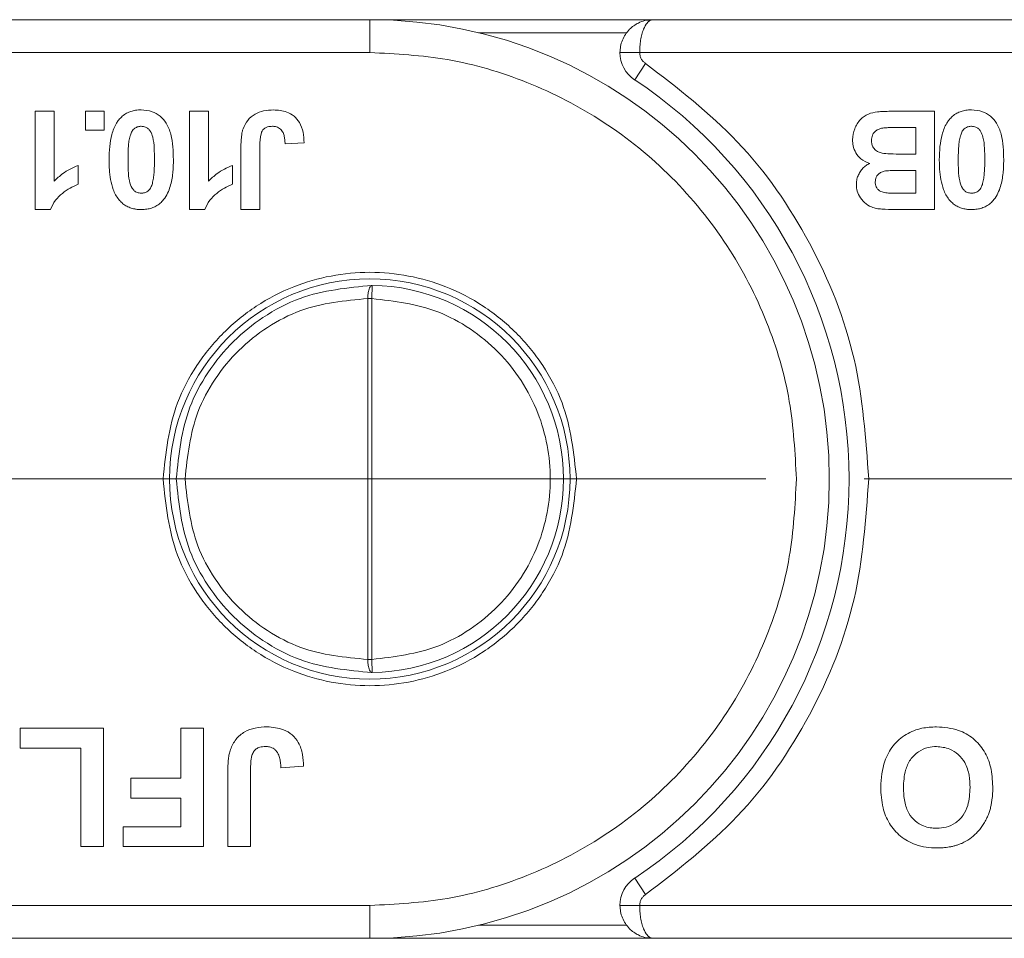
# Model space of a CAD drawing. Header units: millimetres. Extents: x 2698 to 3057, y -367 to -114.
# Tile 21 of 63: x 2879 to 2894, y -271 to -257. Entities that reach past the tile are written whole.
import ezdxf

# ---------------------------------------------------------------- set-up
doc = ezdxf.new("R2010")
doc.units = ezdxf.units.MM
doc.linetypes.add('ACAD_ISO08W100', pattern=[36, 24, -3, 6, -3])
doc.linetypes.add('CENTER', pattern=[0.6, 0.375, -0.075, 0.075, -0.075])
doc.layers.add('中心线', color=1, linetype='CENTER', lineweight=25)

msp = doc.modelspace()

# ---------------------------------------------------------------- linework, layer by layer
at = {"color": 7, "linetype": 'Continuous', "lineweight": 15}
for p, q in [((2884.502, -257.045), (2873.813, -257.045)), ((2888.813, -257.045), (2884.502, -257.045)), ((2884.502, -257.045), (2884.502, -257.545)), ((2899.502, -257.045), (2888.813, -257.045)), ((2886.163, -257.245), (2888.413, -257.245)), ((2873.613, -257.545), (2884.502, -257.545)), ((2888.313, -257.545), (2888.613, -257.545)), ((2888.613, -257.545), (2899.502, -257.545)), ((2888.537, -257.962), (2888.703, -257.712)), ((2879.404, -259.939), (2879.404, -258.439)), ((2879.404, -258.439), (2879.693, -258.439)), ((2879.693, -258.439), (2879.693, -259.507)), ((2880.168, -258.439), (2880.457, -258.439)), ((2880.168, -258.728), (2880.168, -258.439)), ((2880.457, -258.439), (2880.457, -258.728)), ((2881.755, -258.439), (2882.043, -258.439)), ((2881.755, -259.939), (2881.755, -258.439)), ((2882.043, -258.439), (2882.043, -259.507)), ((2893.106, -258.439), (2892.598, -258.439)), ((2893.106, -258.439), (2893.106, -259.939)), ((2880.457, -258.728), (2880.168, -258.728)), ((2892.523, -258.689), (2892.818, -258.689)), ((2892.818, -258.689), (2892.818, -259.093)), ((2882.539, -259.939), (2882.539, -258.993)), ((2882.827, -258.968), (2882.827, -259.939)), ((2883.5, -258.92), (2883.212, -258.939)), ((2892.818, -259.093), (2892.561, -259.093)), ((2880.058, -259.266), (2880.058, -259.554)), ((2882.409, -259.266), (2882.409, -259.554)), ((2892.609, -259.343), (2892.818, -259.343)), ((2892.818, -259.343), (2892.818, -259.689)), ((2892.818, -259.689), (2892.635, -259.689)), ((2879.404, -259.939), (2879.635, -259.939)), ((2881.755, -259.939), (2881.986, -259.939)), ((2882.827, -259.939), (2882.539, -259.939)), ((2893.106, -259.939), (2892.502, -259.939)), ((2884.537, -261.095), (2884.535, -261.295)), ((2884.47, -261.295), (2884.47, -266.795)), ((2884.47, -261.295), (2884.535, -261.295)), ((2884.535, -261.295), (2884.535, -266.795)), ((2881.687, -264.045), (2881.552, -264.045)), ((2884.535, -266.795), (2884.47, -266.795)), ((2884.535, -266.795), (2884.537, -266.995)), ((2879.177, -267.845), (2880.446, -267.845)), ((2879.177, -268.145), (2879.177, -267.845)), ((2880.446, -267.845), (2880.446, -269.645)), ((2881.623, -267.845), (2881.969, -267.845)), ((2881.623, -268.607), (2881.623, -267.845)), ((2881.969, -267.845), (2881.969, -269.645)), ((2880.1, -268.145), (2879.177, -268.145)), ((2880.1, -269.645), (2880.1, -268.145)), ((2882.685, -268.48), (2882.685, -269.645)), ((2883.492, -268.422), (2883.146, -268.445)), ((2880.862, -268.907), (2880.862, -268.607)), ((2880.862, -268.607), (2881.623, -268.607)), ((2882.339, -269.645), (2882.339, -268.51)), ((2881.623, -268.907), (2880.862, -268.907)), ((2881.623, -269.345), (2881.623, -268.907)), ((2880.746, -269.645), (2880.746, -269.345)), ((2880.746, -269.345), (2881.623, -269.345)), ((2880.446, -269.645), (2880.1, -269.645)), ((2881.969, -269.645), (2880.746, -269.645)), ((2882.685, -269.645), (2882.339, -269.645)), ((2888.537, -270.129), (2888.703, -270.379)), ((2884.502, -270.545), (2873.613, -270.545)), ((2884.502, -270.545), (2884.502, -271.045)), ((2888.613, -270.545), (2888.313, -270.545)), ((2899.502, -270.545), (2888.613, -270.545)), ((2888.413, -270.845), (2886.163, -270.845)), ((2873.813, -271.045), (2884.502, -271.045)), ((2884.502, -271.045), (2888.813, -271.045)), ((2888.813, -271.045), (2899.502, -271.045))]:
    msp.add_line(p, q, dxfattribs=at)
msp.add_circle((2884.502, -264.045), 3.05, dxfattribs=at)
for centre, radius, start, end in [((2884.502, -264.045), 7, 270, 90), ((2888.813, -257.545), 0.5, 180, 236.4427), ((2884.502, -264.045), 7.3, 303.5573, 56.4427), ((2884.502, -264.045), 2.95, 270.6871, 89.3129), ((2888.813, -270.545), 0.5, 123.5573, 180)]:
    msp.add_arc(centre, radius, start, end, dxfattribs=at)
for points, knots in [([(2888.313, -257.545), (2888.315, -257.514), (2888.318, -257.45), (2888.347, -257.356), (2888.393, -257.268), (2888.471, -257.172), (2888.574, -257.099), (2888.697, -257.053), (2888.773, -257.048), (2888.813, -257.045)], [0, 0, 0, 0, 0.1155697, 0.2351101, 0.3592344, 0.4884903, 0.7009975, 0.8397529, 1, 1, 1, 1]), ([(2888.813, -257.045), (2888.797, -257.048), (2888.767, -257.053), (2888.719, -257.099), (2888.676, -257.172), (2888.645, -257.268), (2888.627, -257.356), (2888.615, -257.45), (2888.614, -257.514), (2888.613, -257.545)], [0, 0, 0, 0, 0.160221, 0.298967, 0.511509, 0.64075, 0.764869, 0.884415, 1, 1, 1, 1]), ([(2884.502, -257.545), (2884.898, -257.566), (2885.715, -257.61), (2886.926, -257.971), (2888.091, -258.571), (2889.13, -259.416), (2889.976, -260.456), (2890.575, -261.621), (2890.937, -262.832), (2890.98, -263.649), (2891.002, -264.045)], [0, 0, 0, 0, 0.116516, 0.240011, 0.368641, 0.5, 0.631359, 0.759989, 0.883484, 1, 1, 1, 1]), ([(2888.703, -257.712), (2888.69, -257.702), (2888.663, -257.682), (2888.635, -257.641), (2888.616, -257.595), (2888.614, -257.562), (2888.613, -257.545)], [0, 0, 0, 0, 0.249227, 0.499953, 0.749235, 1, 1, 1, 1]), ([(2892.102, -264.045), (2892.058, -263.431), (2891.971, -262.182), (2891.26, -260.418), (2890.183, -258.85), (2889.191, -258.087), (2888.703, -257.712)], [0, 0, 0, 0, 0.2461706, 0.5, 0.7538294, 1, 1, 1, 1]), ([(2880.677, -258.572), (2880.695, -258.553), (2880.729, -258.514), (2880.793, -258.471), (2880.862, -258.441), (2880.923, -258.427), (2880.976, -258.421), (2881.005, -258.42), (2881.019, -258.42)], [0, 0, 0, 0, 0.198198, 0.402912, 0.587132, 0.777233, 0.888271, 1, 1, 1, 1]), ([(2881.019, -258.42), (2881.076, -258.425), (2881.179, -258.433), (2881.311, -258.512), (2881.416, -258.629), (2881.5, -258.857), (2881.506, -259.05), (2881.51, -259.182)], [0, 0, 0, 0, 0.163658, 0.30077, 0.437488, 0.617131, 1, 1, 1, 1]), ([(2882.571, -258.708), (2882.592, -258.663), (2882.633, -258.573), (2882.748, -258.479), (2882.887, -258.427), (2882.985, -258.422), (2883.037, -258.42)], [0, 0, 0, 0, 0.250131, 0.500424, 0.737579, 1, 1, 1, 1]), ([(2883.037, -258.42), (2883.105, -258.425), (2883.216, -258.433), (2883.352, -258.511), (2883.442, -258.618), (2883.493, -258.761), (2883.498, -258.866), (2883.5, -258.92)], [0, 0, 0, 0, 0.260797, 0.425867, 0.59129, 0.792805, 1, 1, 1, 1]), ([(2891.856, -258.874), (2891.863, -258.817), (2891.876, -258.705), (2891.966, -258.565), (2892.092, -258.474), (2892.187, -258.458), (2892.235, -258.449)], [0, 0, 0, 0, 0.2735428, 0.5385255, 0.7718929, 1, 1, 1, 1]), ([(2892.235, -258.449), (2892.251, -258.448), (2892.284, -258.445), (2892.351, -258.443), (2892.428, -258.441), (2892.516, -258.44), (2892.571, -258.439), (2892.598, -258.439)], [0, 0, 0, 0, 0.137451, 0.275017, 0.549913, 0.774954, 1, 1, 1, 1]), ([(2893.327, -258.572), (2893.344, -258.553), (2893.378, -258.514), (2893.442, -258.471), (2893.511, -258.441), (2893.572, -258.427), (2893.625, -258.421), (2893.654, -258.42), (2893.668, -258.42)], [0, 0, 0, 0, 0.198198, 0.402912, 0.587132, 0.777233, 0.888271, 1, 1, 1, 1]), ([(2893.668, -258.42), (2893.725, -258.425), (2893.828, -258.433), (2893.96, -258.512), (2894.065, -258.629), (2894.126, -258.794), (2894.155, -258.985), (2894.158, -259.116), (2894.159, -259.182)], [0, 0, 0, 0, 0.163542, 0.300556, 0.437178, 0.616694, 0.806563, 1, 1, 1, 1]), ([(2880.529, -259.179), (2880.531, -259.112), (2880.534, -258.983), (2880.566, -258.794), (2880.617, -258.655), (2880.666, -258.588), (2880.677, -258.572)], [0, 0, 0, 0, 0.315332, 0.60954, 0.905311, 1, 1, 1, 1]), ([(2893.178, -259.179), (2893.18, -259.112), (2893.183, -258.983), (2893.215, -258.794), (2893.266, -258.655), (2893.315, -258.588), (2893.327, -258.572)], [0, 0, 0, 0, 0.315332, 0.60954, 0.905311, 1, 1, 1, 1]), ([(2880.85, -258.817), (2880.856, -258.798), (2880.869, -258.758), (2880.905, -258.707), (2880.956, -258.678), (2880.995, -258.671), (2881.016, -258.67), (2881.019, -258.67)], [0, 0, 0, 0, 0.2541356, 0.511473, 0.7432956, 0.9551627, 1, 1, 1, 1]), ([(2881.019, -258.67), (2881.041, -258.672), (2881.079, -258.676), (2881.128, -258.704), (2881.168, -258.756), (2881.206, -258.857), (2881.219, -259.006), (2881.221, -259.121), (2881.221, -259.179)], [0, 0, 0, 0, 0.107873, 0.187625, 0.267851, 0.429991, 0.712205, 1, 1, 1, 1]), ([(2882.539, -258.993), (2882.539, -258.977), (2882.539, -258.943), (2882.541, -258.895), (2882.544, -258.847), (2882.551, -258.8), (2882.558, -258.754), (2882.567, -258.723), (2882.571, -258.708)], [0, 0, 0, 0, 0.17356, 0.347204, 0.509111, 0.671402, 0.835171, 1, 1, 1, 1]), ([(2883.018, -258.67), (2882.993, -258.671), (2882.951, -258.673), (2882.899, -258.697), (2882.862, -258.733), (2882.829, -258.825), (2882.828, -258.906), (2882.827, -258.968)], [0, 0, 0, 0, 0.18477, 0.299721, 0.415218, 0.548197, 1, 1, 1, 1]), ([(2883.173, -258.752), (2883.166, -258.743), (2883.153, -258.724), (2883.128, -258.701), (2883.098, -258.684), (2883.069, -258.675), (2883.042, -258.67), (2883.026, -258.67), (2883.018, -258.67)], [0, 0, 0, 0, 0.186791, 0.379199, 0.55517, 0.738578, 0.868367, 1, 1, 1, 1]), ([(2892.144, -258.887), (2892.147, -258.859), (2892.15, -258.813), (2892.186, -258.757), (2892.232, -258.721), (2892.274, -258.705), (2892.299, -258.7), (2892.305, -258.698)], [0, 0, 0, 0, 0.301028, 0.508382, 0.71537, 0.936658, 1, 1, 1, 1]), ([(2892.305, -258.698), (2892.323, -258.696), (2892.359, -258.692), (2892.413, -258.69), (2892.468, -258.689), (2892.505, -258.689), (2892.523, -258.689)], [0, 0, 0, 0, 0.248437, 0.498224, 0.749082, 1, 1, 1, 1]), ([(2893.499, -258.817), (2893.505, -258.798), (2893.518, -258.758), (2893.554, -258.707), (2893.605, -258.678), (2893.644, -258.671), (2893.665, -258.67), (2893.668, -258.67)], [0, 0, 0, 0, 0.254136, 0.511473, 0.743296, 0.955163, 1, 1, 1, 1]), ([(2893.668, -258.67), (2893.69, -258.672), (2893.729, -258.676), (2893.777, -258.704), (2893.817, -258.756), (2893.855, -258.857), (2893.868, -259.006), (2893.87, -259.121), (2893.87, -259.179)], [0, 0, 0, 0, 0.107873, 0.187625, 0.267851, 0.429991, 0.712205, 1, 1, 1, 1]), ([(2880.818, -259.179), (2880.818, -259.146), (2880.818, -259.096), (2880.821, -259.029), (2880.825, -258.968), (2880.831, -258.897), (2880.843, -258.844), (2880.85, -258.817)], [0, 0, 0, 0, 0.274633, 0.411949, 0.549338, 0.773806, 1, 1, 1, 1]), ([(2883.212, -258.939), (2883.211, -258.928), (2883.21, -258.904), (2883.207, -258.871), (2883.202, -258.84), (2883.196, -258.81), (2883.187, -258.78), (2883.178, -258.762), (2883.173, -258.752)], [0, 0, 0, 0, 0.180506, 0.361241, 0.518043, 0.675328, 0.83608, 1, 1, 1, 1]), ([(2892.117, -259.236), (2892.069, -259.216), (2891.985, -259.181), (2891.902, -259.078), (2891.862, -258.975), (2891.858, -258.905), (2891.856, -258.874)], [0, 0, 0, 0, 0.318996, 0.561475, 0.803648, 1, 1, 1, 1]), ([(2892.561, -259.093), (2892.504, -259.092), (2892.41, -259.091), (2892.293, -259.081), (2892.218, -259.046), (2892.173, -259), (2892.148, -258.944), (2892.146, -258.906), (2892.144, -258.887)], [0, 0, 0, 0, 0.320671, 0.537349, 0.660051, 0.783678, 0.893223, 1, 1, 1, 1]), ([(2893.467, -259.179), (2893.467, -259.146), (2893.467, -259.096), (2893.47, -259.029), (2893.474, -258.968), (2893.48, -258.897), (2893.492, -258.844), (2893.499, -258.817)], [0, 0, 0, 0, 0.274633, 0.411949, 0.549338, 0.773806, 1, 1, 1, 1]), ([(2880.676, -259.785), (2880.66, -259.762), (2880.626, -259.714), (2880.583, -259.612), (2880.55, -259.482), (2880.535, -259.353), (2880.53, -259.252), (2880.529, -259.203), (2880.529, -259.179)], [0, 0, 0, 0, 0.135635, 0.274835, 0.519526, 0.769892, 0.884878, 1, 1, 1, 1]), ([(2881.019, -259.689), (2880.998, -259.687), (2880.96, -259.683), (2880.912, -259.655), (2880.866, -259.597), (2880.831, -259.49), (2880.819, -259.341), (2880.818, -259.233), (2880.818, -259.179)], [0, 0, 0, 0, 0.104756, 0.185457, 0.266418, 0.46589, 0.731119, 1, 1, 1, 1]), ([(2881.221, -259.179), (2881.221, -259.212), (2881.221, -259.262), (2881.218, -259.329), (2881.214, -259.389), (2881.208, -259.461), (2881.195, -259.515), (2881.189, -259.542)], [0, 0, 0, 0, 0.273739, 0.410607, 0.547546, 0.772914, 1, 1, 1, 1]), ([(2881.51, -259.182), (2881.509, -259.215), (2881.508, -259.282), (2881.501, -259.383), (2881.487, -259.486), (2881.462, -259.589), (2881.425, -259.694), (2881.383, -259.755), (2881.361, -259.787)], [0, 0, 0, 0, 0.157873, 0.316094, 0.480864, 0.646911, 0.820617, 1, 1, 1, 1]), ([(2893.325, -259.785), (2893.309, -259.762), (2893.275, -259.714), (2893.232, -259.612), (2893.199, -259.482), (2893.184, -259.353), (2893.179, -259.252), (2893.178, -259.203), (2893.178, -259.179)], [0, 0, 0, 0, 0.135635, 0.274835, 0.519526, 0.769892, 0.884878, 1, 1, 1, 1]), ([(2893.668, -259.689), (2893.647, -259.687), (2893.609, -259.683), (2893.561, -259.655), (2893.515, -259.597), (2893.48, -259.49), (2893.468, -259.341), (2893.467, -259.233), (2893.467, -259.179)], [0, 0, 0, 0, 0.104756, 0.185457, 0.266418, 0.46589, 0.731119, 1, 1, 1, 1]), ([(2893.87, -259.179), (2893.87, -259.212), (2893.87, -259.262), (2893.867, -259.329), (2893.863, -259.389), (2893.857, -259.461), (2893.845, -259.515), (2893.838, -259.542)], [0, 0, 0, 0, 0.273739, 0.410607, 0.547546, 0.772914, 1, 1, 1, 1]), ([(2894.159, -259.182), (2894.158, -259.215), (2894.158, -259.282), (2894.15, -259.383), (2894.136, -259.486), (2894.111, -259.589), (2894.074, -259.694), (2894.032, -259.755), (2894.01, -259.787)], [0, 0, 0, 0, 0.157873, 0.316094, 0.480864, 0.646911, 0.820617, 1, 1, 1, 1]), ([(2879.693, -259.507), (2879.735, -259.467), (2879.809, -259.396), (2879.934, -259.318), (2880.016, -259.283), (2880.058, -259.266)], [0, 0, 0, 0, 0.394361, 0.694301, 1, 1, 1, 1]), ([(2882.043, -259.507), (2882.086, -259.467), (2882.16, -259.396), (2882.285, -259.318), (2882.367, -259.283), (2882.409, -259.266)], [0, 0, 0, 0, 0.394361, 0.694301, 1, 1, 1, 1]), ([(2891.914, -259.562), (2891.915, -259.538), (2891.917, -259.491), (2891.938, -259.424), (2891.97, -259.362), (2892.011, -259.31), (2892.06, -259.266), (2892.098, -259.246), (2892.117, -259.236)], [0, 0, 0, 0, 0.172399, 0.3502072, 0.5158996, 0.6875344, 0.8409736, 1, 1, 1, 1]), ([(2892.202, -259.518), (2892.204, -259.494), (2892.208, -259.452), (2892.243, -259.404), (2892.285, -259.372), (2892.332, -259.355), (2892.364, -259.35), (2892.378, -259.348)], [0, 0, 0, 0, 0.268432, 0.453803, 0.638696, 0.851003, 1, 1, 1, 1]), ([(2892.378, -259.348), (2892.394, -259.347), (2892.428, -259.345), (2892.483, -259.343), (2892.543, -259.343), (2892.587, -259.343), (2892.609, -259.343)], [0, 0, 0, 0, 0.216455, 0.433233, 0.716605, 1, 1, 1, 1]), ([(2880.058, -259.554), (2880.016, -259.572), (2879.931, -259.609), (2879.816, -259.692), (2879.702, -259.795), (2879.658, -259.89), (2879.635, -259.939)], [0, 0, 0, 0, 0.231991, 0.470608, 0.725524, 1, 1, 1, 1]), ([(2881.189, -259.542), (2881.183, -259.561), (2881.169, -259.601), (2881.134, -259.652), (2881.083, -259.681), (2881.043, -259.688), (2881.023, -259.689), (2881.019, -259.689)], [0, 0, 0, 0, 0.25457, 0.512358, 0.744117, 0.959931, 1, 1, 1, 1]), ([(2882.409, -259.554), (2882.367, -259.572), (2882.282, -259.609), (2882.167, -259.692), (2882.053, -259.795), (2882.009, -259.89), (2881.986, -259.939)], [0, 0, 0, 0, 0.231991, 0.470608, 0.725524, 1, 1, 1, 1]), ([(2892.502, -259.939), (2892.435, -259.938), (2892.342, -259.937), (2892.222, -259.924), (2892.129, -259.898), (2892.034, -259.838), (2891.957, -259.743), (2891.918, -259.646), (2891.915, -259.586), (2891.914, -259.562)], [0, 0, 0, 0, 0.2523398, 0.3530421, 0.4558678, 0.6131575, 0.7704603, 0.909852, 1, 1, 1, 1]), ([(2892.362, -259.684), (2892.337, -259.679), (2892.294, -259.672), (2892.245, -259.637), (2892.216, -259.597), (2892.203, -259.555), (2892.203, -259.529), (2892.202, -259.518)], [0, 0, 0, 0, 0.303614, 0.497825, 0.692545, 0.875004, 1, 1, 1, 1]), ([(2893.838, -259.542), (2893.832, -259.561), (2893.818, -259.601), (2893.783, -259.652), (2893.732, -259.681), (2893.692, -259.688), (2893.672, -259.689), (2893.668, -259.689)], [0, 0, 0, 0, 0.25457, 0.512358, 0.744117, 0.959931, 1, 1, 1, 1]), ([(2881.019, -259.939), (2881.003, -259.939), (2880.969, -259.938), (2880.913, -259.93), (2880.849, -259.913), (2880.784, -259.882), (2880.725, -259.839), (2880.693, -259.803), (2880.676, -259.785)], [0, 0, 0, 0, 0.128333, 0.257433, 0.440518, 0.629161, 0.811609, 1, 1, 1, 1]), ([(2881.361, -259.787), (2881.344, -259.806), (2881.31, -259.845), (2881.246, -259.888), (2881.177, -259.918), (2881.116, -259.932), (2881.063, -259.938), (2881.034, -259.939), (2881.019, -259.939)], [0, 0, 0, 0, 0.198788, 0.404189, 0.586557, 0.774505, 0.886891, 1, 1, 1, 1]), ([(2892.635, -259.689), (2892.618, -259.689), (2892.585, -259.689), (2892.523, -259.689), (2892.463, -259.688), (2892.405, -259.687), (2892.377, -259.685), (2892.362, -259.684)], [0, 0, 0, 0, 0.1836, 0.367206, 0.683485, 0.841708, 1, 1, 1, 1]), ([(2893.668, -259.939), (2893.652, -259.939), (2893.618, -259.938), (2893.562, -259.93), (2893.498, -259.913), (2893.433, -259.882), (2893.374, -259.839), (2893.342, -259.803), (2893.325, -259.785)], [0, 0, 0, 0, 0.128333, 0.257433, 0.440518, 0.629161, 0.811609, 1, 1, 1, 1]), ([(2894.01, -259.787), (2893.993, -259.806), (2893.959, -259.845), (2893.895, -259.888), (2893.826, -259.918), (2893.765, -259.932), (2893.712, -259.938), (2893.683, -259.939), (2893.668, -259.939)], [0, 0, 0, 0, 0.198788, 0.404189, 0.586557, 0.774505, 0.886891, 1, 1, 1, 1]), ([(2887.652, -264.045), (2887.609, -263.649), (2887.544, -263.038), (2887.152, -262.303), (2886.745, -261.803), (2886.243, -261.393), (2885.509, -261.013), (2884.502, -260.819), (2883.494, -261.013), (2882.76, -261.393), (2882.259, -261.803), (2881.851, -262.303), (2881.459, -263.037), (2881.394, -263.649), (2881.352, -264.045)], [0, 0, 0, 0, 0.1197215, 0.1848336, 0.25, 0.3151121, 0.3802785, 0.5, 0.6197215, 0.6848336, 0.75, 0.8151121, 0.8802785, 1, 1, 1, 1]), ([(2881.552, -264.045), (2881.592, -263.671), (2881.654, -263.095), (2882.026, -262.405), (2882.405, -261.94), (2882.883, -261.556), (2883.578, -261.186), (2884.164, -261.131), (2884.537, -261.095)], [0, 0, 0, 0, 0.233939, 0.359576, 0.492264, 0.616298, 0.755442, 1, 1, 1, 1]), ([(2884.47, -261.295), (2884.471, -261.27), (2884.473, -261.231), (2884.482, -261.185), (2884.492, -261.147), (2884.506, -261.118), (2884.522, -261.099), (2884.532, -261.097), (2884.537, -261.095)], [0, 0, 0, 0, 0.24107, 0.367988, 0.499828, 0.704353, 0.840888, 1, 1, 1, 1]), ([(2881.687, -264.045), (2881.725, -263.696), (2881.784, -263.155), (2882.132, -262.512), (2882.493, -262.073), (2882.937, -261.718), (2883.587, -261.379), (2884.122, -261.328), (2884.47, -261.295)], [0, 0, 0, 0, 0.233156, 0.361419, 0.49116, 0.622216, 0.75471, 1, 1, 1, 1]), ([(2884.535, -261.295), (2884.877, -261.336), (2885.407, -261.398), (2886.04, -261.744), (2886.471, -262.099), (2886.823, -262.535), (2887.15, -263.172), (2887.317, -264.045), (2887.15, -264.919), (2886.823, -265.556), (2886.471, -265.992), (2886.04, -266.347), (2885.407, -266.692), (2884.877, -266.754), (2884.535, -266.795)], [0, 0, 0, 0, 0.1198042, 0.1849336, 0.25, 0.3151294, 0.3801958, 0.5, 0.6198042, 0.6849336, 0.75, 0.8151294, 0.8801958, 1, 1, 1, 1]), ([(2881.352, -264.045), (2881.394, -264.441), (2881.459, -265.053), (2881.851, -265.787), (2882.258, -266.288), (2882.76, -266.697), (2883.494, -267.077), (2884.502, -267.272), (2885.509, -267.077), (2886.243, -266.697), (2886.744, -266.288), (2887.152, -265.787), (2887.544, -265.053), (2887.609, -264.441), (2887.652, -264.045)], [0, 0, 0, 0, 0.1197215, 0.1848336, 0.25, 0.3151121, 0.3802785, 0.5, 0.6197215, 0.6848336, 0.75, 0.8151121, 0.8802785, 1, 1, 1, 1]), ([(2884.537, -266.995), (2884.164, -266.96), (2883.578, -266.904), (2882.883, -266.534), (2882.405, -266.15), (2882.026, -265.685), (2881.654, -264.995), (2881.592, -264.42), (2881.552, -264.045)], [0, 0, 0, 0, 0.244558, 0.383693, 0.507736, 0.640415, 0.766061, 1, 1, 1, 1]), ([(2884.47, -266.795), (2884.122, -266.762), (2883.587, -266.711), (2882.937, -266.372), (2882.493, -266.018), (2882.132, -265.579), (2881.784, -264.936), (2881.725, -264.394), (2881.687, -264.045)], [0, 0, 0, 0, 0.24529, 0.377665, 0.50884, 0.638465, 0.766844, 1, 1, 1, 1]), ([(2891.002, -264.045), (2890.98, -264.442), (2890.937, -265.258), (2890.575, -266.47), (2889.976, -267.635), (2889.13, -268.674), (2888.091, -269.519), (2886.926, -270.119), (2885.715, -270.481), (2884.898, -270.524), (2884.502, -270.545)], [0, 0, 0, 0, 0.116516, 0.240011, 0.368641, 0.5, 0.631359, 0.759989, 0.883484, 1, 1, 1, 1]), ([(2888.703, -270.379), (2889.191, -270.003), (2890.183, -269.24), (2891.26, -267.672), (2891.971, -265.908), (2892.058, -264.66), (2892.102, -264.045)], [0, 0, 0, 0, 0.246171, 0.5, 0.753829, 1, 1, 1, 1]), ([(2884.537, -266.995), (2884.532, -266.994), (2884.522, -266.992), (2884.506, -266.973), (2884.492, -266.944), (2884.482, -266.906), (2884.473, -266.859), (2884.471, -266.82), (2884.47, -266.795)], [0, 0, 0, 0, 0.159136, 0.295678, 0.500172, 0.632027, 0.75895, 1, 1, 1, 1]), ([(2882.378, -268.168), (2882.403, -268.114), (2882.452, -268.005), (2882.591, -267.892), (2882.758, -267.83), (2882.875, -267.825), (2882.936, -267.822)], [0, 0, 0, 0, 0.252615, 0.502607, 0.739519, 1, 1, 1, 1]), ([(2882.936, -267.822), (2883.023, -267.829), (2883.161, -267.839), (2883.324, -267.939), (2883.428, -268.07), (2883.484, -268.239), (2883.49, -268.363), (2883.492, -268.422)], [0, 0, 0, 0, 0.275623, 0.438658, 0.601859, 0.808255, 1, 1, 1, 1]), ([(2892.285, -268.743), (2892.294, -268.607), (2892.31, -268.382), (2892.464, -268.103), (2892.664, -267.927), (2892.9, -267.834), (2893.061, -267.826), (2893.136, -267.822)], [0, 0, 0, 0, 0.285867, 0.472386, 0.659209, 0.841724, 1, 1, 1, 1]), ([(2893.136, -267.822), (2893.25, -267.831), (2893.45, -267.846), (2893.702, -267.991), (2893.872, -268.188), (2893.977, -268.444), (2893.987, -268.632), (2893.992, -268.734)], [0, 0, 0, 0, 0.24017, 0.421217, 0.602249, 0.783608, 1, 1, 1, 1]), ([(2882.339, -268.51), (2882.339, -268.477), (2882.34, -268.427), (2882.343, -268.36), (2882.349, -268.303), (2882.358, -268.238), (2882.371, -268.192), (2882.378, -268.168)], [0, 0, 0, 0, 0.289318, 0.433974, 0.578818, 0.788596, 1, 1, 1, 1]), ([(2882.914, -268.122), (2882.884, -268.124), (2882.834, -268.126), (2882.771, -268.155), (2882.727, -268.198), (2882.687, -268.309), (2882.686, -268.405), (2882.685, -268.48)], [0, 0, 0, 0, 0.18477, 0.299721, 0.415218, 0.548197, 1, 1, 1, 1]), ([(2883.099, -268.221), (2883.092, -268.21), (2883.076, -268.187), (2883.045, -268.159), (2883.01, -268.139), (2882.975, -268.128), (2882.943, -268.123), (2882.924, -268.122), (2882.914, -268.122)], [0, 0, 0, 0, 0.186791, 0.379199, 0.55517, 0.738578, 0.868367, 1, 1, 1, 1]), ([(2892.631, -268.751), (2892.635, -268.66), (2892.643, -268.51), (2892.729, -268.318), (2892.851, -268.197), (2892.996, -268.131), (2893.093, -268.125), (2893.137, -268.122)], [0, 0, 0, 0, 0.299277, 0.48955, 0.681144, 0.854685, 1, 1, 1, 1]), ([(2893.137, -268.122), (2893.205, -268.129), (2893.326, -268.141), (2893.473, -268.239), (2893.582, -268.376), (2893.639, -268.554), (2893.644, -268.684), (2893.646, -268.746)], [0, 0, 0, 0, 0.223725, 0.396484, 0.568818, 0.795185, 1, 1, 1, 1]), ([(2883.146, -268.445), (2883.146, -268.431), (2883.144, -268.404), (2883.14, -268.364), (2883.135, -268.326), (2883.127, -268.29), (2883.117, -268.255), (2883.105, -268.232), (2883.099, -268.221)], [0, 0, 0, 0, 0.180506, 0.361241, 0.518043, 0.675328, 0.83608, 1, 1, 1, 1]), ([(2893.141, -269.668), (2893.086, -269.666), (2892.975, -269.662), (2892.782, -269.614), (2892.579, -269.5), (2892.406, -269.301), (2892.301, -269.039), (2892.29, -268.848), (2892.285, -268.743)], [0, 0, 0, 0, 0.115686, 0.234115, 0.41615, 0.598228, 0.779157, 1, 1, 1, 1]), ([(2893.137, -269.368), (2893.103, -269.367), (2893.036, -269.364), (2892.921, -269.333), (2892.805, -269.262), (2892.72, -269.159), (2892.674, -269.055), (2892.638, -268.925), (2892.634, -268.822), (2892.631, -268.751)], [0, 0, 0, 0, 0.11085, 0.2248, 0.390073, 0.555025, 0.658681, 0.765256, 1, 1, 1, 1]), ([(2893.646, -268.746), (2893.642, -268.839), (2893.634, -268.987), (2893.549, -269.176), (2893.431, -269.292), (2893.286, -269.359), (2893.186, -269.365), (2893.137, -269.368)], [0, 0, 0, 0, 0.3031124, 0.4857467, 0.6694826, 0.8397141, 1, 1, 1, 1]), ([(2893.992, -268.734), (2893.992, -268.768), (2893.991, -268.835), (2893.983, -268.923), (2893.97, -269), (2893.956, -269.065), (2893.937, -269.129), (2893.921, -269.171), (2893.912, -269.192)], [0, 0, 0, 0, 0.2138523, 0.428483, 0.5698835, 0.7116953, 0.8554018, 1, 1, 1, 1]), ([(2893.912, -269.192), (2893.901, -269.215), (2893.879, -269.262), (2893.839, -269.326), (2893.794, -269.386), (2893.731, -269.457), (2893.644, -269.535), (2893.562, -269.576), (2893.52, -269.598)], [0, 0, 0, 0, 0.133073, 0.266997, 0.39515, 0.524204, 0.757496, 1, 1, 1, 1]), ([(2893.52, -269.598), (2893.505, -269.604), (2893.474, -269.617), (2893.426, -269.632), (2893.378, -269.644), (2893.314, -269.656), (2893.235, -269.666), (2893.173, -269.668), (2893.141, -269.668)], [0, 0, 0, 0, 0.128731, 0.257866, 0.386626, 0.515715, 0.756976, 1, 1, 1, 1]), ([(2888.613, -270.545), (2888.614, -270.529), (2888.617, -270.496), (2888.635, -270.45), (2888.663, -270.409), (2888.689, -270.389), (2888.703, -270.379)], [0, 0, 0, 0, 0.2492266, 0.4999529, 0.7492347, 1, 1, 1, 1]), ([(2888.813, -271.045), (2888.773, -271.042), (2888.697, -271.037), (2888.574, -270.991), (2888.471, -270.919), (2888.393, -270.823), (2888.347, -270.734), (2888.318, -270.64), (2888.315, -270.577), (2888.313, -270.545)], [0, 0, 0, 0, 0.160221, 0.298967, 0.511509, 0.64075, 0.764869, 0.884415, 1, 1, 1, 1]), ([(2888.613, -270.545), (2888.614, -270.577), (2888.615, -270.64), (2888.627, -270.734), (2888.645, -270.823), (2888.676, -270.919), (2888.719, -270.991), (2888.767, -271.037), (2888.797, -271.042), (2888.813, -271.045)], [0, 0, 0, 0, 0.1155697, 0.2351101, 0.3592344, 0.4884903, 0.7009975, 0.8397529, 1, 1, 1, 1])]:
    msp.add_open_spline(points, degree=3, knots=knots, dxfattribs=at)
at = {"layer": '中心线', "linetype": 'ACAD_ISO08W100', "lineweight": 13, "ltscale": 0.5}
msp.add_line((2824.535, -264.045), (3022.793, -264.045), dxfattribs=at)

doc.saveas('drawing.dxf')
